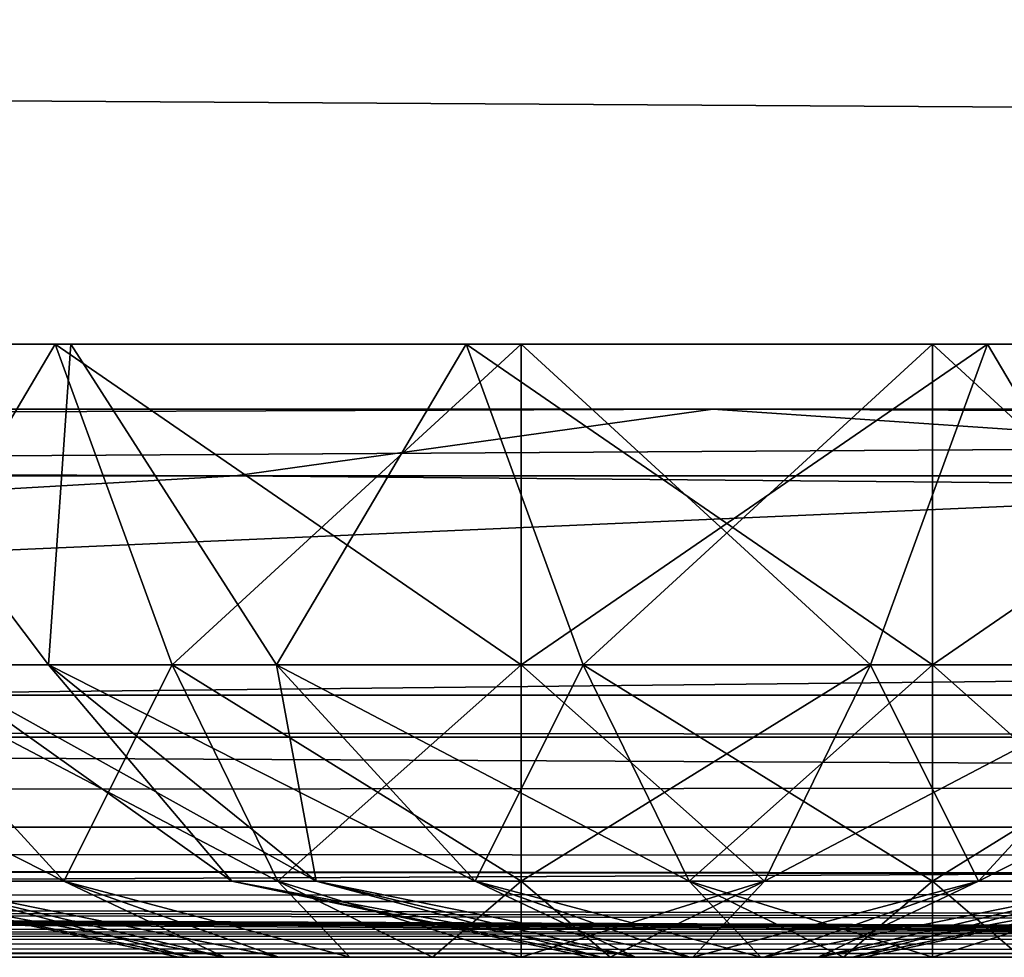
# Model space of a CAD drawing. Header units: millimetres. Extents: x -125 to 125, y -4 to 53.
# Tile 51 of 140: x -52.67 to -50.87, y -2 to -0.29. Entities that reach past the tile are written whole.
import ezdxf

# ---------------------------------------------------------------- set-up
doc = ezdxf.new("R2010")
doc.units = ezdxf.units.MM
doc.header["$LTSCALE"] = 65.185185
for name, color, linetype in [('1', 7, 'CONTINUOUS'), ('14', 7, 'CONTINUOUS'), ('172', 7, 'CONTINUOUS'), ('173', 7, 'CONTINUOUS'), ('174', 7, 'CONTINUOUS'), ('18', 7, 'CONTINUOUS'), ('20', 7, 'CONTINUOUS'), ('205', 7, 'CONTINUOUS'), ('207', 7, 'CONTINUOUS'), ('209', 7, 'CONTINUOUS'), ('211', 7, 'CONTINUOUS'), ('221', 7, 'CONTINUOUS'), ('222', 7, 'CONTINUOUS'), ('223', 7, 'CONTINUOUS'), ('233', 7, 'CONTINUOUS'), ('234', 7, 'CONTINUOUS'), ('235', 7, 'CONTINUOUS'), ('4', 7, 'CONTINUOUS'), ('6', 7, 'CONTINUOUS')]:
    doc.layers.add(name, color=color, linetype=linetype)

msp = doc.modelspace()

# ---------------------------------------------------------------- linework, layer by layer
at = {"layer": '1', "color": 7, "linetype": 'Continuous'}
for points in [[(-123.8345, -2, -124.334), (-41.8745, -2, -124.334), (-122.9176, -2, -122.9176), (-123.8345, -2, -124.334)], [(-42.0544, -2, 123.1456), (-123.8345, -2, 124.334), (-68.5248, -2, 122.5202), (-42.0544, -2, 123.1456)], [(-42.0544, -2, 123.762), (-123.8345, -2, 124.334), (-42.0544, -2, 123.1456), (-42.0544, -2, 123.762)], [(-42.0073, -2, 124.0654), (-123.8345, -2, 124.334), (-42.0544, -2, 123.762), (-42.0073, -2, 124.0654)], [(-41.8745, -2, 124.334), (-123.8345, -2, 124.334), (-42.0073, -2, 124.0654), (-41.8745, -2, 124.334)], [(-122.9176, -2, -122.9176), (-41.8745, -2, -124.334), (-95.8564, -2, -122.6916), (-122.9176, -2, -122.9176)], [(-95.8564, -2, -122.6916), (-41.8745, -2, -124.334), (-68.7932, -2, -122.5215), (-95.8564, -2, -122.6916)], [(-41.9694, -2, -122.742), (-68.7932, -2, -122.5215), (-42.0544, -2, -123.1456), (-41.9694, -2, -122.742)], [(-41.7281, -2, -122.4074), (-68.7932, -2, -122.5215), (-41.9694, -2, -122.742), (-41.7281, -2, -122.4074)], [(-42.0094, -2, -124.0587), (-42.0544, -2, -123.762), (-68.7932, -2, -122.5215), (-42.0094, -2, -124.0587)], [(-68.7932, -2, -122.5215), (-42.0544, -2, -123.762), (-42.0544, -2, -123.1456), (-68.7932, -2, -122.5215)], [(-41.8745, -2, -124.334), (-42.0094, -2, -124.0587), (-68.7932, -2, -122.5215), (-41.8745, -2, -124.334)], [(-41.9694, -2, 122.742), (-42.0544, -2, 123.1456), (-68.5248, -2, 122.5202), (-41.9694, -2, 122.742)], [(-41.7281, -2, 122.4074), (-41.9694, -2, 122.742), (-68.5248, -2, 122.5202), (-41.7281, -2, 122.4074)]]:
    msp.add_3dface(points, dxfattribs=at)
at = {"layer": '14', "color": 7, "linetype": 'Continuous'}
for points in [[(-123.8345, -1.5218, -124.8336), (123.8345, -1.5218, -124.8336), (123.8345, -1.7623, -124.7597), (-123.8345, -1.5218, -124.8336)], [(-123.8345, -1.5218, -124.8336), (123.8345, -1.7623, -124.7597), (-123.8345, -1.7623, -124.7597), (-123.8345, -1.5218, -124.8336)], [(123.8345, -1.7623, -124.7597), (123.8345, -1.9366, -124.5777), (-123.8345, -1.7623, -124.7597), (123.8345, -1.7623, -124.7597)], [(41.0668, -1.9508, -124.5504), (38.9332, -1.9508, -124.5504), (-123.8345, -1.7623, -124.7597), (41.0668, -1.9508, -124.5504)], [(123.8345, -1.9366, -124.5777), (41.0668, -1.9508, -124.5504), (-123.8345, -1.7623, -124.7597), (123.8345, -1.9366, -124.5777)], [(-123.8345, -1.9366, -124.5777), (-123.8345, -1.7623, -124.7597), (-41.0668, -1.9508, -124.5504), (-123.8345, -1.9366, -124.5777)], [(-38.9332, -1.9508, -124.5504), (-41.0668, -1.9508, -124.5504), (-123.8345, -1.7623, -124.7597), (-38.9332, -1.9508, -124.5504)], [(38.9332, -1.9508, -124.5504), (-38.9332, -1.9508, -124.5504), (-123.8345, -1.7623, -124.7597), (38.9332, -1.9508, -124.5504)], [(-41.8745, -2, -124.334), (-123.8345, -1.9366, -124.5777), (-41.7134, -1.9917, -124.425), (-41.8745, -2, -124.334)], [(-41.8745, -2, -124.334), (-123.8345, -2, -124.334), (-123.8345, -1.9366, -124.5777), (-41.8745, -2, -124.334)], [(-41.2741, -1.9561, -124.539), (-123.8345, -1.9366, -124.5777), (-41.0668, -1.9508, -124.5504), (-41.2741, -1.9561, -124.539)], [(-41.4902, -1.9714, -124.5008), (-123.8345, -1.9366, -124.5777), (-41.2741, -1.9561, -124.539), (-41.4902, -1.9714, -124.5008)], [(-41.7134, -1.9917, -124.425), (-123.8345, -1.9366, -124.5777), (-41.4902, -1.9714, -124.5008), (-41.7134, -1.9917, -124.425)]]:
    msp.add_3dface(points, dxfattribs=at)
at = {"layer": '172', "color": 7, "linetype": 'Continuous'}
for points in [[(-52.3756, -2, -45.5), (-52.3542, -2, -45.6619), (-52.3542, -2, -45.3381), (-52.3756, -2, -45.5)], [(-52.3542, -2, -45.6619), (-52.2917, -2, -45.8128), (-52.3542, -2, -45.3381), (-52.3542, -2, -45.6619)], [(-52.3542, -2, -45.3381), (-52.2917, -2, -45.8128), (-52.2917, -2, -45.1872), (-52.3542, -2, -45.3381)], [(-52.2917, -2, -45.8128), (-52.1923, -2, -45.9423), (-52.2917, -2, -45.1872), (-52.2917, -2, -45.8128)], [(-52.2917, -2, -45.1872), (-52.1923, -2, -45.9423), (-52.1923, -2, -45.0577), (-52.2917, -2, -45.1872)], [(-52.1923, -2, -45.0577), (-52.0628, -2, -46.0417), (-52.0628, -2, -44.9583), (-52.1923, -2, -45.0577)], [(-52.1923, -2, -45.9423), (-52.0628, -2, -46.0417), (-52.1923, -2, -45.0577), (-52.1923, -2, -45.9423)], [(-52.0628, -2, -46.0417), (-51.9119, -2, -46.1042), (-52.0628, -2, -44.9583), (-52.0628, -2, -46.0417)], [(-52.0628, -2, -44.9583), (-51.9119, -2, -46.1042), (-51.9119, -2, -44.8958), (-52.0628, -2, -44.9583)], [(-51.9119, -2, -46.1042), (-51.75, -2, -46.1256), (-51.9119, -2, -44.8958), (-51.9119, -2, -46.1042)], [(-51.9119, -2, -44.8958), (-51.75, -2, -46.1256), (-51.75, -2, -44.8744), (-51.9119, -2, -44.8958)], [(-51.5881, -2, -44.8958), (-51.75, -2, -44.8744), (-51.5881, -2, -46.1042), (-51.5881, -2, -44.8958)], [(-51.75, -2, -44.8744), (-51.75, -2, -46.1256), (-51.5881, -2, -46.1042), (-51.75, -2, -44.8744)], [(-51.4372, -2, -46.0417), (-51.5881, -2, -44.8958), (-51.5881, -2, -46.1042), (-51.4372, -2, -46.0417)], [(-51.4372, -2, -44.9583), (-51.5881, -2, -44.8958), (-51.4372, -2, -46.0417), (-51.4372, -2, -44.9583)], [(-51.3077, -2, -45.9423), (-51.4372, -2, -44.9583), (-51.4372, -2, -46.0417), (-51.3077, -2, -45.9423)], [(-51.3077, -2, -45.0577), (-51.4372, -2, -44.9583), (-51.3077, -2, -45.9423), (-51.3077, -2, -45.0577)], [(-51.2083, -2, -45.1872), (-51.3077, -2, -45.0577), (-51.2083, -2, -45.8128), (-51.2083, -2, -45.1872)], [(-51.2083, -2, -45.8128), (-51.3077, -2, -45.0577), (-51.3077, -2, -45.9423), (-51.2083, -2, -45.8128)], [(-51.1458, -2, -45.6619), (-51.2083, -2, -45.1872), (-51.2083, -2, -45.8128), (-51.1458, -2, -45.6619)], [(-51.1458, -2, -45.3381), (-51.2083, -2, -45.1872), (-51.1458, -2, -45.6619), (-51.1458, -2, -45.3381)], [(-51.1244, -2, -45.5), (-51.1458, -2, -45.3381), (-51.1458, -2, -45.6619), (-51.1244, -2, -45.5)]]:
    msp.add_3dface(points, dxfattribs=at)
at = {"layer": '173', "color": 7, "linetype": 'Continuous'}
for points in [[(-51.75, -0.8814, -43.277), (-51.1131, -1.4666, -43.7502), (-50.8993, -0.8814, -43.4462), (-51.75, -0.8814, -43.277)], [(-51.1131, -1.4666, -47.2498), (-51.75, -1.4666, -47.3621), (-50.8993, -0.8814, -47.5538), (-51.1131, -1.4666, -47.2498)], [(-51.75, -1.4666, -47.3621), (-51.75, -0.8814, -47.723), (-50.8993, -0.8814, -47.5538), (-51.75, -1.4666, -47.3621)], [(-51.75, -1.4666, -43.6379), (-51.1131, -1.4666, -43.7502), (-51.75, -0.8814, -43.277), (-51.75, -1.4666, -43.6379)], [(-50.5531, -1.4666, -46.9264), (-51.1131, -1.4666, -47.2498), (-50.8993, -0.8814, -47.5538), (-50.5531, -1.4666, -46.9264)], [(-51.1131, -1.4666, -43.7502), (-50.5531, -1.4666, -44.0736), (-50.8993, -0.8814, -43.4462), (-51.1131, -1.4666, -43.7502)], [(-50.8993, -0.8814, -43.4462), (-50.5531, -1.4666, -44.0736), (-50.1781, -0.8814, -43.9281), (-50.8993, -0.8814, -43.4462)], [(-50.1781, -0.8814, -47.0719), (-50.5531, -1.4666, -46.9264), (-50.8993, -0.8814, -47.5538), (-50.1781, -0.8814, -47.0719)], [(-51.306, -1.8612, -46.72), (-51.75, -1.8612, -46.7983), (-51.1131, -1.4666, -47.2498), (-51.306, -1.8612, -46.72)], [(-51.75, -1.4666, -43.6379), (-51.306, -1.8612, -44.28), (-51.1131, -1.4666, -43.7502), (-51.75, -1.4666, -43.6379)], [(-51.75, -1.8612, -46.7983), (-51.75, -1.4666, -47.3621), (-51.1131, -1.4666, -47.2498), (-51.75, -1.8612, -46.7983)], [(-51.75, -1.8612, -44.2017), (-51.306, -1.8612, -44.28), (-51.75, -1.4666, -43.6379), (-51.75, -1.8612, -44.2017)], [(-50.5531, -1.4666, -46.9264), (-51.306, -1.8612, -46.72), (-51.1131, -1.4666, -47.2498), (-50.5531, -1.4666, -46.9264)], [(-50.9155, -1.8612, -46.4945), (-51.306, -1.8612, -46.72), (-50.5531, -1.4666, -46.9264), (-50.9155, -1.8612, -46.4945)], [(-51.306, -1.8612, -44.28), (-50.9155, -1.8612, -44.5055), (-51.1131, -1.4666, -43.7502), (-51.306, -1.8612, -44.28)], [(-51.1131, -1.4666, -43.7502), (-50.9155, -1.8612, -44.5055), (-50.5531, -1.4666, -44.0736), (-51.1131, -1.4666, -43.7502)], [(-50.1374, -1.4666, -46.431), (-50.9155, -1.8612, -46.4945), (-50.5531, -1.4666, -46.9264), (-50.1374, -1.4666, -46.431)], [(-50.6257, -1.8612, -46.1491), (-50.9155, -1.8612, -46.4945), (-50.1374, -1.4666, -46.431), (-50.6257, -1.8612, -46.1491)], [(-50.9155, -1.8612, -44.5055), (-50.6257, -1.8612, -44.8509), (-50.5531, -1.4666, -44.0736), (-50.9155, -1.8612, -44.5055)], [(-51.306, -1.8612, -46.72), (-51.75, -2, -46.1256), (-51.75, -1.8612, -46.7983), (-51.306, -1.8612, -46.72)], [(-51.5881, -2, -46.1042), (-51.75, -2, -46.1256), (-51.306, -1.8612, -46.72), (-51.5881, -2, -46.1042)], [(-51.75, -1.8612, -44.2017), (-51.5881, -2, -44.8958), (-51.306, -1.8612, -44.28), (-51.75, -1.8612, -44.2017)], [(-51.75, -2, -44.8744), (-51.5881, -2, -44.8958), (-51.75, -1.8612, -44.2017), (-51.75, -2, -44.8744)], [(-51.4372, -2, -46.0417), (-51.5881, -2, -46.1042), (-51.306, -1.8612, -46.72), (-51.4372, -2, -46.0417)], [(-51.5881, -2, -44.8958), (-51.4372, -2, -44.9583), (-51.306, -1.8612, -44.28), (-51.5881, -2, -44.8958)], [(-51.3077, -2, -45.9423), (-51.4372, -2, -46.0417), (-50.9155, -1.8612, -46.4945), (-51.3077, -2, -45.9423)], [(-50.9155, -1.8612, -46.4945), (-51.4372, -2, -46.0417), (-51.306, -1.8612, -46.72), (-50.9155, -1.8612, -46.4945)], [(-51.306, -1.8612, -44.28), (-51.4372, -2, -44.9583), (-50.9155, -1.8612, -44.5055), (-51.306, -1.8612, -44.28)], [(-51.4372, -2, -44.9583), (-51.3077, -2, -45.0577), (-50.9155, -1.8612, -44.5055), (-51.4372, -2, -44.9583)], [(-50.6257, -1.8612, -46.1491), (-51.3077, -2, -45.9423), (-50.9155, -1.8612, -46.4945), (-50.6257, -1.8612, -46.1491)], [(-51.2083, -2, -45.8128), (-51.3077, -2, -45.9423), (-50.6257, -1.8612, -46.1491), (-51.2083, -2, -45.8128)], [(-51.3077, -2, -45.0577), (-51.2083, -2, -45.1872), (-50.9155, -1.8612, -44.5055), (-51.3077, -2, -45.0577)], [(-50.4715, -1.8612, -45.7254), (-51.2083, -2, -45.8128), (-50.6257, -1.8612, -46.1491), (-50.4715, -1.8612, -45.7254)], [(-51.1458, -2, -45.6619), (-51.2083, -2, -45.8128), (-50.4715, -1.8612, -45.7254), (-51.1458, -2, -45.6619)], [(-50.9155, -1.8612, -44.5055), (-51.2083, -2, -45.1872), (-50.6257, -1.8612, -44.8509), (-50.9155, -1.8612, -44.5055)], [(-51.2083, -2, -45.1872), (-51.1458, -2, -45.3381), (-50.6257, -1.8612, -44.8509), (-51.2083, -2, -45.1872)], [(-50.6257, -1.8612, -44.8509), (-51.1458, -2, -45.3381), (-50.4715, -1.8612, -45.2746), (-50.6257, -1.8612, -44.8509)], [(-51.1458, -2, -45.3381), (-51.1244, -2, -45.5), (-50.4715, -1.8612, -45.2746), (-51.1458, -2, -45.3381)], [(-51.1244, -2, -45.5), (-51.1458, -2, -45.6619), (-50.4715, -1.8612, -45.7254), (-51.1244, -2, -45.5)], [(-50.4715, -1.8612, -45.2746), (-51.1244, -2, -45.5), (-50.4715, -1.8612, -45.7254), (-50.4715, -1.8612, -45.2746)]]:
    msp.add_3dface(points, dxfattribs=at)
at = {"layer": '174', "color": 7, "linetype": 'Continuous'}
for points in [[(-52.6007, -0.8814, -47.5538), (-52.9469, -1.4666, -46.9264), (-53.3219, -0.8814, -47.0719), (-52.6007, -0.8814, -47.5538)], [(-53.3219, -0.8814, -43.9281), (-52.9469, -1.4666, -44.0736), (-52.6007, -0.8814, -43.4462), (-53.3219, -0.8814, -43.9281)], [(-52.3869, -1.4666, -47.2498), (-52.9469, -1.4666, -46.9264), (-52.6007, -0.8814, -47.5538), (-52.3869, -1.4666, -47.2498)], [(-52.9469, -1.4666, -44.0736), (-52.3869, -1.4666, -43.7502), (-52.6007, -0.8814, -43.4462), (-52.9469, -1.4666, -44.0736)], [(-51.75, -1.4666, -43.6379), (-51.75, -0.8814, -43.277), (-52.6007, -0.8814, -43.4462), (-51.75, -1.4666, -43.6379)], [(-52.3869, -1.4666, -43.7502), (-51.75, -1.4666, -43.6379), (-52.6007, -0.8814, -43.4462), (-52.3869, -1.4666, -43.7502)], [(-51.75, -0.8814, -47.723), (-52.3869, -1.4666, -47.2498), (-52.6007, -0.8814, -47.5538), (-51.75, -0.8814, -47.723)], [(-51.75, -0.8814, -47.723), (-51.75, -1.4666, -47.3621), (-52.3869, -1.4666, -47.2498), (-51.75, -0.8814, -47.723)], [(-53.3626, -1.4666, -44.569), (-52.5845, -1.8612, -44.5055), (-52.9469, -1.4666, -44.0736), (-53.3626, -1.4666, -44.569)], [(-52.8743, -1.8612, -44.8509), (-52.5845, -1.8612, -44.5055), (-53.3626, -1.4666, -44.569), (-52.8743, -1.8612, -44.8509)], [(-52.9469, -1.4666, -44.0736), (-52.194, -1.8612, -44.28), (-52.3869, -1.4666, -43.7502), (-52.9469, -1.4666, -44.0736)], [(-52.5845, -1.8612, -46.4945), (-52.8743, -1.8612, -46.1491), (-52.9469, -1.4666, -46.9264), (-52.5845, -1.8612, -46.4945)], [(-52.3869, -1.4666, -47.2498), (-52.5845, -1.8612, -46.4945), (-52.9469, -1.4666, -46.9264), (-52.3869, -1.4666, -47.2498)], [(-52.5845, -1.8612, -44.5055), (-52.194, -1.8612, -44.28), (-52.9469, -1.4666, -44.0736), (-52.5845, -1.8612, -44.5055)], [(-52.194, -1.8612, -46.72), (-52.5845, -1.8612, -46.4945), (-52.3869, -1.4666, -47.2498), (-52.194, -1.8612, -46.72)], [(-51.75, -1.4666, -47.3621), (-52.194, -1.8612, -46.72), (-52.3869, -1.4666, -47.2498), (-51.75, -1.4666, -47.3621)], [(-52.194, -1.8612, -44.28), (-51.75, -1.8612, -44.2017), (-52.3869, -1.4666, -43.7502), (-52.194, -1.8612, -44.28)], [(-51.75, -1.8612, -44.2017), (-51.75, -1.4666, -43.6379), (-52.3869, -1.4666, -43.7502), (-51.75, -1.8612, -44.2017)], [(-51.75, -1.4666, -47.3621), (-51.75, -1.8612, -46.7983), (-52.194, -1.8612, -46.72), (-51.75, -1.4666, -47.3621)], [(-52.3756, -2, -45.5), (-52.3542, -2, -45.3381), (-53.0285, -1.8612, -45.2746), (-52.3756, -2, -45.5)], [(-52.8743, -1.8612, -46.1491), (-52.3542, -2, -45.6619), (-53.0285, -1.8612, -45.7254), (-52.8743, -1.8612, -46.1491)], [(-52.3542, -2, -45.6619), (-52.3756, -2, -45.5), (-53.0285, -1.8612, -45.7254), (-52.3542, -2, -45.6619)], [(-53.0285, -1.8612, -45.7254), (-52.3756, -2, -45.5), (-53.0285, -1.8612, -45.2746), (-53.0285, -1.8612, -45.7254)], [(-53.0285, -1.8612, -45.2746), (-52.2917, -2, -45.1872), (-52.8743, -1.8612, -44.8509), (-53.0285, -1.8612, -45.2746)], [(-52.3542, -2, -45.3381), (-52.2917, -2, -45.1872), (-53.0285, -1.8612, -45.2746), (-52.3542, -2, -45.3381)], [(-52.5845, -1.8612, -46.4945), (-52.2917, -2, -45.8128), (-52.8743, -1.8612, -46.1491), (-52.5845, -1.8612, -46.4945)], [(-52.2917, -2, -45.8128), (-52.3542, -2, -45.6619), (-52.8743, -1.8612, -46.1491), (-52.2917, -2, -45.8128)], [(-52.8743, -1.8612, -44.8509), (-52.1923, -2, -45.0577), (-52.5845, -1.8612, -44.5055), (-52.8743, -1.8612, -44.8509)], [(-52.2917, -2, -45.1872), (-52.1923, -2, -45.0577), (-52.8743, -1.8612, -44.8509), (-52.2917, -2, -45.1872)], [(-52.1923, -2, -45.9423), (-52.2917, -2, -45.8128), (-52.5845, -1.8612, -46.4945), (-52.1923, -2, -45.9423)], [(-52.194, -1.8612, -46.72), (-52.0628, -2, -46.0417), (-52.5845, -1.8612, -46.4945), (-52.194, -1.8612, -46.72)], [(-52.0628, -2, -46.0417), (-52.1923, -2, -45.9423), (-52.5845, -1.8612, -46.4945), (-52.0628, -2, -46.0417)], [(-52.5845, -1.8612, -44.5055), (-52.0628, -2, -44.9583), (-52.194, -1.8612, -44.28), (-52.5845, -1.8612, -44.5055)], [(-52.1923, -2, -45.0577), (-52.0628, -2, -44.9583), (-52.5845, -1.8612, -44.5055), (-52.1923, -2, -45.0577)], [(-51.75, -1.8612, -46.7983), (-51.9119, -2, -46.1042), (-52.194, -1.8612, -46.72), (-51.75, -1.8612, -46.7983)], [(-51.9119, -2, -46.1042), (-52.0628, -2, -46.0417), (-52.194, -1.8612, -46.72), (-51.9119, -2, -46.1042)], [(-51.75, -2, -44.8744), (-51.75, -1.8612, -44.2017), (-52.194, -1.8612, -44.28), (-51.75, -2, -44.8744)], [(-51.9119, -2, -44.8958), (-51.75, -2, -44.8744), (-52.194, -1.8612, -44.28), (-51.9119, -2, -44.8958)], [(-52.0628, -2, -44.9583), (-51.9119, -2, -44.8958), (-52.194, -1.8612, -44.28), (-52.0628, -2, -44.9583)], [(-51.75, -2, -46.1256), (-51.9119, -2, -46.1042), (-51.75, -1.8612, -46.7983), (-51.75, -2, -46.1256)]]:
    msp.add_3dface(points, dxfattribs=at)
at = {"layer": '18', "color": 7, "linetype": 'Continuous'}
for points in [[(123.8345, -1.5218, 124.8336), (-123.8345, -1.5218, 124.8336), (-123.8345, -1.7623, 124.7597), (123.8345, -1.5218, 124.8336)], [(123.8345, -1.5218, 124.8336), (-123.8345, -1.7623, 124.7597), (123.8345, -1.7623, 124.7597), (123.8345, -1.5218, 124.8336)], [(-123.8345, -1.7623, 124.7597), (-123.8345, -1.9366, 124.5777), (123.8345, -1.7623, 124.7597), (-123.8345, -1.7623, 124.7597)], [(-123.8345, -1.9366, 124.5777), (-41.0668, -1.9508, 124.5504), (123.8345, -1.7623, 124.7597), (-123.8345, -1.9366, 124.5777)], [(-123.8345, -1.9366, 124.5777), (-123.8345, -2, 124.334), (-41.0668, -1.9508, 124.5504), (-123.8345, -1.9366, 124.5777)], [(-41.0668, -1.9508, 124.5504), (-123.8345, -2, 124.334), (-41.2731, -1.956, 124.5391), (-41.0668, -1.9508, 124.5504)], [(-41.2731, -1.956, 124.5391), (-123.8345, -2, 124.334), (-41.5021, -1.9724, 124.4978), (-41.2731, -1.956, 124.5391)], [(-41.5021, -1.9724, 124.4978), (-123.8345, -2, 124.334), (-41.7201, -1.9922, 124.422), (-41.5021, -1.9724, 124.4978)], [(-123.8345, -2, 124.334), (-41.8745, -2, 124.334), (-41.7201, -1.9922, 124.422), (-123.8345, -2, 124.334)]]:
    msp.add_3dface(points, dxfattribs=at)
at = {"layer": '20', "color": 7, "linetype": 'Continuous'}
for points in [[(17.1336, -1, 120.1095), (-120.6472, -1, 119.9336), (120.6472, -1, 119.9336), (17.1336, -1, 120.1095)], [(-17.1336, -1, -120.1095), (-120.6472, -1, -119.9336), (-120.5945, -1, -120.2479), (-17.1336, -1, -120.1095)], [(120.6472, -1, -119.9336), (-120.6472, -1, -119.9336), (-17.1336, -1, -120.1095), (120.6472, -1, -119.9336)], [(120.3783, -1, -85.6675), (-120.6472, -1, -119.9336), (120.6472, -1, -119.9336), (120.3783, -1, -85.6675)], [(-120.3783, -1, -85.6675), (-120.6472, -1, -119.9336), (120.3783, -1, -85.6675), (-120.3783, -1, -85.6675)], [(-17.1336, -1, 120.1095), (-120.6472, -1, 119.9336), (17.1336, -1, 120.1095), (-17.1336, -1, 120.1095)], [(-51.4007, -1, 120.1991), (-120.6472, -1, 119.9336), (-17.1336, -1, 120.1095), (-51.4007, -1, 120.1991)], [(-120.5945, -1, 120.2479), (-120.6472, -1, 119.9336), (-51.4007, -1, 120.1991), (-120.5945, -1, 120.2479)], [(-120.6472, -1, 119.9336), (-120.3783, -1, 85.6675), (120.6472, -1, 119.9336), (-120.6472, -1, 119.9336)], [(-51.4007, -1, -120.1991), (-17.1336, -1, -120.1095), (-120.5945, -1, -120.2479), (-51.4007, -1, -120.1991)], [(-85.6675, -1, 120.3783), (-120.5945, -1, 120.2479), (-51.4007, -1, 120.1991), (-85.6675, -1, 120.3783)], [(-85.6675, -1, -120.3783), (-51.4007, -1, -120.1991), (-120.5945, -1, -120.2479), (-85.6675, -1, -120.3783)], [(120.1991, -1, -51.4007), (-120.3783, -1, -85.6675), (120.3783, -1, -85.6675), (120.1991, -1, -51.4007)], [(-120.1991, -1, -51.4007), (-120.3783, -1, -85.6675), (120.1991, -1, -51.4007), (-120.1991, -1, -51.4007)], [(120.6472, -1, 119.9336), (-120.3783, -1, 85.6675), (120.3783, -1, 85.6675), (120.6472, -1, 119.9336)], [(-120.3783, -1, 85.6675), (-120.1991, -1, 51.4007), (120.3783, -1, 85.6675), (-120.3783, -1, 85.6675)], [(-120.1991, -1, 51.4007), (-120.1095, -1, 17.1336), (120.1991, -1, 51.4007), (-120.1991, -1, 51.4007)], [(120.1095, -1, -17.1336), (-120.1991, -1, -51.4007), (120.1991, -1, -51.4007), (120.1095, -1, -17.1336)], [(-120.1095, -1, -17.1336), (-120.1991, -1, -51.4007), (120.1095, -1, -17.1336), (-120.1095, -1, -17.1336)], [(120.3783, -1, 85.6675), (-120.1991, -1, 51.4007), (120.1991, -1, 51.4007), (120.3783, -1, 85.6675)], [(120.1095, -1, 17.1336), (-120.1095, -1, -17.1336), (120.1095, -1, -17.1336), (120.1095, -1, 17.1336)], [(-120.1095, -1, 17.1336), (-120.1095, -1, -17.1336), (120.1095, -1, 17.1336), (-120.1095, -1, 17.1336)], [(120.1991, -1, 51.4007), (-120.1095, -1, 17.1336), (120.1095, -1, 17.1336), (120.1991, -1, 51.4007)]]:
    msp.add_3dface(points, dxfattribs=at)
at = {"layer": '205', "color": 7, "linetype": 'Continuous'}
for points in [[(-85.6675, -1, 120.3783), (-51.4007, -1, 120.1991), (-84.8372, -1.1213, 120.4942), (-85.6675, -1, 120.3783)], [(-84.8372, -1.1213, 120.4942), (-51.4007, -1, 120.1991), (-49.5959, -1.1213, 120.3134), (-84.8372, -1.1213, 120.4942)], [(-51.4007, -1, 120.1991), (-17.1336, -1, 120.1095), (-49.5959, -1.1213, 120.3134), (-51.4007, -1, 120.1991)]]:
    msp.add_3dface(points, dxfattribs=at)
at = {"layer": '207', "color": 7, "linetype": 'Continuous'}
for points in [[(-52.2724, -1.1213, -120.3239), (-85.6675, -1, -120.3783), (-86.1635, -1.1213, -120.5029), (-52.2724, -1.1213, -120.3239)], [(-51.4007, -1, -120.1991), (-85.6675, -1, -120.3783), (-52.2724, -1.1213, -120.3239), (-51.4007, -1, -120.1991)], [(-18.381, -1.1213, -120.2325), (-51.4007, -1, -120.1991), (-52.2724, -1.1213, -120.3239), (-18.381, -1.1213, -120.2325)], [(-17.1336, -1, -120.1095), (-51.4007, -1, -120.1991), (-18.381, -1.1213, -120.2325), (-17.1336, -1, -120.1095)]]:
    msp.add_3dface(points, dxfattribs=at)
at = {"layer": '209', "color": 7, "linetype": 'Continuous'}
for points in [[(-52.2724, -1.1213, -120.3239), (-86.1635, -1.1213, -120.5029), (-60.452, -1.5981, -120.9804), (-52.2724, -1.1213, -120.3239)], [(-52.2724, -1.1213, -120.3239), (-60.452, -1.5981, -120.9804), (0, -1.5981, -120.8409), (-52.2724, -1.1213, -120.3239)], [(-18.381, -1.1213, -120.2325), (-52.2724, -1.1213, -120.3239), (0, -1.5981, -120.8409), (-18.381, -1.1213, -120.2325)], [(-60.9384, -1.898, -121.7069), (0, -1.898, -121.5652), (-60.452, -1.5981, -120.9804), (-60.9384, -1.898, -121.7069)], [(-60.452, -1.5981, -120.9804), (0, -1.898, -121.5652), (0, -1.5981, -120.8409), (-60.452, -1.5981, -120.9804)], [(-68.7932, -2, -122.5215), (-41.7281, -2, -122.4074), (-60.9384, -1.898, -121.7069), (-68.7932, -2, -122.5215)], [(-39.9999, -1.9921, -122.1848), (-38.9409, -1.9923, -122.1843), (-60.9384, -1.898, -121.7069), (-39.9999, -1.9921, -122.1848)], [(-41.0589, -1.9919, -122.1852), (-39.9999, -1.9921, -122.1848), (-60.9384, -1.898, -121.7069), (-41.0589, -1.9919, -122.1852)], [(-41.4151, -1.9955, -122.242), (-41.0589, -1.9919, -122.1852), (-60.9384, -1.898, -121.7069), (-41.4151, -1.9955, -122.242)], [(-41.4207, -1.9956, -122.2438), (-41.4151, -1.9955, -122.242), (-60.9384, -1.898, -121.7069), (-41.4207, -1.9956, -122.2438)], [(-41.7281, -2, -122.4074), (-41.4207, -1.9956, -122.2438), (-60.9384, -1.898, -121.7069), (-41.7281, -2, -122.4074)], [(-38.9409, -1.9923, -122.1843), (-12.7914, -2, -122.3471), (-60.9384, -1.898, -121.7069), (-38.9409, -1.9923, -122.1843)], [(-60.9384, -1.898, -121.7069), (-12.7914, -2, -122.3471), (0, -1.898, -121.5652), (-60.9384, -1.898, -121.7069)]]:
    msp.add_3dface(points, dxfattribs=at)
at = {"layer": '211', "color": 7, "linetype": 'Continuous'}
for points in [[(-84.8372, -1.1213, 120.4942), (-49.5959, -1.1213, 120.3134), (-60.452, -1.5981, 120.9804), (-84.8372, -1.1213, 120.4942)], [(-49.5959, -1.1213, 120.3134), (-15.4791, -1.1213, 120.2287), (-60.452, -1.5981, 120.9804), (-49.5959, -1.1213, 120.3134)], [(-15.4791, -1.1213, 120.2287), (0, -1.5981, 120.8409), (-60.452, -1.5981, 120.9804), (-15.4791, -1.1213, 120.2287)], [(0, -1.5981, 120.8409), (-60.9384, -1.898, 121.7069), (-60.452, -1.5981, 120.9804), (0, -1.5981, 120.8409)], [(0, -1.898, 121.5652), (-60.9384, -1.898, 121.7069), (0, -1.5981, 120.8409), (0, -1.898, 121.5652)], [(-41.7281, -2, 122.4074), (-68.5248, -2, 122.5202), (-60.9384, -1.898, 121.7069), (-41.7281, -2, 122.4074)], [(0, -1.898, 121.5652), (-41.0589, -1.9919, 122.1852), (-60.9384, -1.898, 121.7069), (0, -1.898, 121.5652)], [(-41.0589, -1.9919, 122.1852), (-41.4151, -1.9955, 122.2419), (-60.9384, -1.898, 121.7069), (-41.0589, -1.9919, 122.1852)], [(-41.4151, -1.9955, 122.2419), (-41.4259, -1.9957, 122.2456), (-60.9384, -1.898, 121.7069), (-41.4151, -1.9955, 122.2419)], [(-41.4259, -1.9957, 122.2456), (-41.7281, -2, 122.4074), (-60.9384, -1.898, 121.7069), (-41.4259, -1.9957, 122.2456)]]:
    msp.add_3dface(points, dxfattribs=at)
at = {"layer": '221', "color": 7, "linetype": 'Continuous'}
for points in [[(-51.6256, -2, 45), (-51.6042, -2, 44.8381), (-51.6042, -2, 45.1619), (-51.6256, -2, 45)], [(-51.6042, -2, 44.8381), (-51.5417, -2, 44.6872), (-51.6042, -2, 45.1619), (-51.6042, -2, 44.8381)], [(-51.6042, -2, 45.1619), (-51.5417, -2, 44.6872), (-51.5417, -2, 45.3128), (-51.6042, -2, 45.1619)], [(-51.5417, -2, 44.6872), (-51.4423, -2, 44.5577), (-51.5417, -2, 45.3128), (-51.5417, -2, 44.6872)], [(-51.5417, -2, 45.3128), (-51.4423, -2, 44.5577), (-51.4423, -2, 45.4423), (-51.5417, -2, 45.3128)], [(-51.4423, -2, 44.5577), (-51.3128, -2, 44.4583), (-51.4423, -2, 45.4423), (-51.4423, -2, 44.5577)], [(-51.4423, -2, 45.4423), (-51.3128, -2, 44.4583), (-51.3128, -2, 45.5417), (-51.4423, -2, 45.4423)], [(-51.3128, -2, 44.4583), (-51.1619, -2, 44.3958), (-51.3128, -2, 45.5417), (-51.3128, -2, 44.4583)], [(-51.3128, -2, 45.5417), (-51.1619, -2, 44.3958), (-51.1619, -2, 45.6042), (-51.3128, -2, 45.5417)], [(-51.1619, -2, 44.3958), (-51, -2, 44.3744), (-51.1619, -2, 45.6042), (-51.1619, -2, 44.3958)], [(-51.1619, -2, 45.6042), (-51, -2, 44.3744), (-51, -2, 45.6256), (-51.1619, -2, 45.6042)], [(-51, -2, 45.6256), (-51, -2, 44.3744), (-50.8381, -2, 44.3958), (-51, -2, 45.6256)], [(-50.8381, -2, 45.6042), (-51, -2, 45.6256), (-50.8381, -2, 44.3958), (-50.8381, -2, 45.6042)]]:
    msp.add_3dface(points, dxfattribs=at)
at = {"layer": '222', "color": 7, "linetype": 'Continuous'}
for points in [[(-51, -0.8814, 47.223), (-50.3631, -1.4666, 46.7498), (-50.1493, -0.8814, 47.0538), (-51, -0.8814, 47.223)], [(-51, -1.4666, 46.8621), (-50.3631, -1.4666, 46.7498), (-51, -0.8814, 47.223), (-51, -1.4666, 46.8621)], [(-51, -1.4666, 43.1379), (-51, -0.8814, 42.777), (-50.1493, -0.8814, 42.9462), (-51, -1.4666, 43.1379)], [(-50.3631, -1.4666, 43.2502), (-51, -1.4666, 43.1379), (-50.1493, -0.8814, 42.9462), (-50.3631, -1.4666, 43.2502)], [(-50.556, -1.8612, 43.78), (-51, -1.8612, 43.7017), (-50.3631, -1.4666, 43.2502), (-50.556, -1.8612, 43.78)], [(-51, -1.4666, 46.8621), (-50.556, -1.8612, 46.22), (-50.3631, -1.4666, 46.7498), (-51, -1.4666, 46.8621)], [(-51, -1.8612, 46.2983), (-50.556, -1.8612, 46.22), (-51, -1.4666, 46.8621), (-51, -1.8612, 46.2983)], [(-51, -1.8612, 43.7017), (-51, -1.4666, 43.1379), (-50.3631, -1.4666, 43.2502), (-51, -1.8612, 43.7017)], [(-51, -2, 45.6256), (-50.8381, -2, 45.6042), (-51, -1.8612, 46.2983), (-51, -2, 45.6256)], [(-50.556, -1.8612, 43.78), (-51, -2, 44.3744), (-51, -1.8612, 43.7017), (-50.556, -1.8612, 43.78)], [(-51, -1.8612, 46.2983), (-50.8381, -2, 45.6042), (-50.556, -1.8612, 46.22), (-51, -1.8612, 46.2983)], [(-50.8381, -2, 44.3958), (-51, -2, 44.3744), (-50.556, -1.8612, 43.78), (-50.8381, -2, 44.3958)]]:
    msp.add_3dface(points, dxfattribs=at)
at = {"layer": '223', "color": 7, "linetype": 'Continuous'}
for points in [[(-52.6126, -1.4666, 44.069), (-52.8338, -1.4666, 44.6767), (-53.0538, -0.8814, 44.1493), (-52.6126, -1.4666, 44.069)], [(-52.5719, -0.8814, 43.4281), (-52.6126, -1.4666, 44.069), (-53.0538, -0.8814, 44.1493), (-52.5719, -0.8814, 43.4281)], [(-52.8338, -1.4666, 45.3233), (-52.6126, -1.4666, 45.931), (-53.0538, -0.8814, 45.8507), (-52.8338, -1.4666, 45.3233)], [(-53.0538, -0.8814, 45.8507), (-52.6126, -1.4666, 45.931), (-52.5719, -0.8814, 46.5719), (-53.0538, -0.8814, 45.8507)], [(-52.1969, -1.4666, 43.5736), (-52.6126, -1.4666, 44.069), (-52.5719, -0.8814, 43.4281), (-52.1969, -1.4666, 43.5736)], [(-52.6126, -1.4666, 45.931), (-52.1969, -1.4666, 46.4264), (-52.5719, -0.8814, 46.5719), (-52.6126, -1.4666, 45.931)], [(-51.8507, -0.8814, 42.9462), (-52.1969, -1.4666, 43.5736), (-52.5719, -0.8814, 43.4281), (-51.8507, -0.8814, 42.9462)], [(-52.5719, -0.8814, 46.5719), (-52.1969, -1.4666, 46.4264), (-51.8507, -0.8814, 47.0538), (-52.5719, -0.8814, 46.5719)], [(-52.1969, -1.4666, 46.4264), (-51.6369, -1.4666, 46.7498), (-51.8507, -0.8814, 47.0538), (-52.1969, -1.4666, 46.4264)], [(-51.6369, -1.4666, 43.2502), (-52.1969, -1.4666, 43.5736), (-51.8507, -0.8814, 42.9462), (-51.6369, -1.4666, 43.2502)], [(-51, -0.8814, 42.777), (-51.6369, -1.4666, 43.2502), (-51.8507, -0.8814, 42.9462), (-51, -0.8814, 42.777)], [(-51.6369, -1.4666, 46.7498), (-51, -1.4666, 46.8621), (-51.8507, -0.8814, 47.0538), (-51.6369, -1.4666, 46.7498)], [(-51, -1.4666, 46.8621), (-51, -0.8814, 47.223), (-51.8507, -0.8814, 47.0538), (-51, -1.4666, 46.8621)], [(-51, -0.8814, 42.777), (-51, -1.4666, 43.1379), (-51.6369, -1.4666, 43.2502), (-51, -0.8814, 42.777)], [(-52.2785, -1.8612, 44.7746), (-52.2785, -1.8612, 45.2254), (-52.8338, -1.4666, 44.6767), (-52.2785, -1.8612, 44.7746)], [(-52.6126, -1.4666, 44.069), (-52.2785, -1.8612, 44.7746), (-52.8338, -1.4666, 44.6767), (-52.6126, -1.4666, 44.069)], [(-52.2785, -1.8612, 45.2254), (-52.1243, -1.8612, 45.6491), (-52.8338, -1.4666, 45.3233), (-52.2785, -1.8612, 45.2254)], [(-52.8338, -1.4666, 44.6767), (-52.2785, -1.8612, 45.2254), (-52.8338, -1.4666, 45.3233), (-52.8338, -1.4666, 44.6767)], [(-52.8338, -1.4666, 45.3233), (-52.1243, -1.8612, 45.6491), (-52.6126, -1.4666, 45.931), (-52.8338, -1.4666, 45.3233)], [(-52.1969, -1.4666, 43.5736), (-52.1243, -1.8612, 44.3509), (-52.6126, -1.4666, 44.069), (-52.1969, -1.4666, 43.5736)], [(-52.1243, -1.8612, 45.6491), (-51.8345, -1.8612, 45.9945), (-52.6126, -1.4666, 45.931), (-52.1243, -1.8612, 45.6491)], [(-52.1243, -1.8612, 44.3509), (-52.2785, -1.8612, 44.7746), (-52.6126, -1.4666, 44.069), (-52.1243, -1.8612, 44.3509)], [(-52.6126, -1.4666, 45.931), (-51.8345, -1.8612, 45.9945), (-52.1969, -1.4666, 46.4264), (-52.6126, -1.4666, 45.931)], [(-51.8345, -1.8612, 45.9945), (-51.444, -1.8612, 46.22), (-52.1969, -1.4666, 46.4264), (-51.8345, -1.8612, 45.9945)], [(-52.1969, -1.4666, 46.4264), (-51.444, -1.8612, 46.22), (-51.6369, -1.4666, 46.7498), (-52.1969, -1.4666, 46.4264)], [(-51.6369, -1.4666, 43.2502), (-51.8345, -1.8612, 44.0055), (-52.1969, -1.4666, 43.5736), (-51.6369, -1.4666, 43.2502)], [(-51.8345, -1.8612, 44.0055), (-52.1243, -1.8612, 44.3509), (-52.1969, -1.4666, 43.5736), (-51.8345, -1.8612, 44.0055)], [(-51.444, -1.8612, 43.78), (-51.8345, -1.8612, 44.0055), (-51.6369, -1.4666, 43.2502), (-51.444, -1.8612, 43.78)], [(-51, -1.4666, 43.1379), (-51.444, -1.8612, 43.78), (-51.6369, -1.4666, 43.2502), (-51, -1.4666, 43.1379)], [(-51.444, -1.8612, 46.22), (-51, -1.8612, 46.2983), (-51.6369, -1.4666, 46.7498), (-51.444, -1.8612, 46.22)], [(-51, -1.8612, 46.2983), (-51, -1.4666, 46.8621), (-51.6369, -1.4666, 46.7498), (-51, -1.8612, 46.2983)], [(-51, -1.4666, 43.1379), (-51, -1.8612, 43.7017), (-51.444, -1.8612, 43.78), (-51, -1.4666, 43.1379)], [(-51.6042, -2, 45.1619), (-51.5417, -2, 45.3128), (-52.2785, -1.8612, 45.2254), (-51.6042, -2, 45.1619)], [(-52.2785, -1.8612, 44.7746), (-51.6256, -2, 45), (-52.2785, -1.8612, 45.2254), (-52.2785, -1.8612, 44.7746)], [(-51.6256, -2, 45), (-51.6042, -2, 45.1619), (-52.2785, -1.8612, 45.2254), (-51.6256, -2, 45)], [(-52.1243, -1.8612, 44.3509), (-51.6042, -2, 44.8381), (-52.2785, -1.8612, 44.7746), (-52.1243, -1.8612, 44.3509)], [(-51.6042, -2, 44.8381), (-51.6256, -2, 45), (-52.2785, -1.8612, 44.7746), (-51.6042, -2, 44.8381)], [(-52.2785, -1.8612, 45.2254), (-51.5417, -2, 45.3128), (-52.1243, -1.8612, 45.6491), (-52.2785, -1.8612, 45.2254)], [(-51.5417, -2, 45.3128), (-51.4423, -2, 45.4423), (-52.1243, -1.8612, 45.6491), (-51.5417, -2, 45.3128)], [(-51.8345, -1.8612, 44.0055), (-51.5417, -2, 44.6872), (-52.1243, -1.8612, 44.3509), (-51.8345, -1.8612, 44.0055)], [(-51.5417, -2, 44.6872), (-51.6042, -2, 44.8381), (-52.1243, -1.8612, 44.3509), (-51.5417, -2, 44.6872)], [(-52.1243, -1.8612, 45.6491), (-51.4423, -2, 45.4423), (-51.8345, -1.8612, 45.9945), (-52.1243, -1.8612, 45.6491)], [(-51.4423, -2, 44.5577), (-51.5417, -2, 44.6872), (-51.8345, -1.8612, 44.0055), (-51.4423, -2, 44.5577)], [(-51.444, -1.8612, 43.78), (-51.3128, -2, 44.4583), (-51.8345, -1.8612, 44.0055), (-51.444, -1.8612, 43.78)], [(-51.3128, -2, 44.4583), (-51.4423, -2, 44.5577), (-51.8345, -1.8612, 44.0055), (-51.3128, -2, 44.4583)], [(-51.4423, -2, 45.4423), (-51.3128, -2, 45.5417), (-51.8345, -1.8612, 45.9945), (-51.4423, -2, 45.4423)], [(-51.8345, -1.8612, 45.9945), (-51.3128, -2, 45.5417), (-51.444, -1.8612, 46.22), (-51.8345, -1.8612, 45.9945)], [(-51, -1.8612, 43.7017), (-51.1619, -2, 44.3958), (-51.444, -1.8612, 43.78), (-51, -1.8612, 43.7017)], [(-51.1619, -2, 44.3958), (-51.3128, -2, 44.4583), (-51.444, -1.8612, 43.78), (-51.1619, -2, 44.3958)], [(-51.3128, -2, 45.5417), (-51.1619, -2, 45.6042), (-51.444, -1.8612, 46.22), (-51.3128, -2, 45.5417)], [(-51.1619, -2, 45.6042), (-51, -2, 45.6256), (-51.444, -1.8612, 46.22), (-51.1619, -2, 45.6042)], [(-51, -2, 45.6256), (-51, -1.8612, 46.2983), (-51.444, -1.8612, 46.22), (-51, -2, 45.6256)], [(-51, -2, 44.3744), (-51.1619, -2, 44.3958), (-51, -1.8612, 43.7017), (-51, -2, 44.3744)]]:
    msp.add_3dface(points, dxfattribs=at)
at = {"layer": '233', "color": 7, "linetype": 'Continuous'}
for points in [[(-51.6256, -2, -55.5), (-51.6042, -2, -55.6619), (-51.6042, -2, -55.3381), (-51.6256, -2, -55.5)], [(-51.6042, -2, -55.3381), (-51.5417, -2, -55.8128), (-51.5417, -2, -55.1872), (-51.6042, -2, -55.3381)], [(-51.6042, -2, -55.6619), (-51.5417, -2, -55.8128), (-51.6042, -2, -55.3381), (-51.6042, -2, -55.6619)], [(-51.5417, -2, -55.1872), (-51.4423, -2, -55.9423), (-51.4423, -2, -55.0577), (-51.5417, -2, -55.1872)], [(-51.5417, -2, -55.8128), (-51.4423, -2, -55.9423), (-51.5417, -2, -55.1872), (-51.5417, -2, -55.8128)], [(-51.4423, -2, -55.9423), (-51.3128, -2, -56.0417), (-51.4423, -2, -55.0577), (-51.4423, -2, -55.9423)], [(-51.4423, -2, -55.0577), (-51.3128, -2, -56.0417), (-51.3128, -2, -54.9583), (-51.4423, -2, -55.0577)], [(-51.3128, -2, -56.0417), (-51.1619, -2, -56.1042), (-51.3128, -2, -54.9583), (-51.3128, -2, -56.0417)], [(-51.3128, -2, -54.9583), (-51.1619, -2, -56.1042), (-51.1619, -2, -54.8958), (-51.3128, -2, -54.9583)], [(-51.1619, -2, -56.1042), (-51, -2, -56.1256), (-51.1619, -2, -54.8958), (-51.1619, -2, -56.1042)], [(-51.1619, -2, -54.8958), (-51, -2, -56.1256), (-51, -2, -54.8744), (-51.1619, -2, -54.8958)], [(-50.8381, -2, -54.8958), (-51, -2, -54.8744), (-50.8381, -2, -56.1042), (-50.8381, -2, -54.8958)], [(-51, -2, -54.8744), (-51, -2, -56.1256), (-50.8381, -2, -56.1042), (-51, -2, -54.8744)]]:
    msp.add_3dface(points, dxfattribs=at)
at = {"layer": '234', "color": 7, "linetype": 'Continuous'}
for points in [[(-51, -0.8814, -53.277), (-50.3631, -1.4666, -53.7502), (-50.1493, -0.8814, -53.4462), (-51, -0.8814, -53.277)], [(-51, -1.4666, -53.6379), (-50.3631, -1.4666, -53.7502), (-51, -0.8814, -53.277), (-51, -1.4666, -53.6379)], [(-51, -1.4666, -57.3621), (-51, -0.8814, -57.723), (-50.1493, -0.8814, -57.5538), (-51, -1.4666, -57.3621)], [(-50.3631, -1.4666, -57.2498), (-51, -1.4666, -57.3621), (-50.1493, -0.8814, -57.5538), (-50.3631, -1.4666, -57.2498)], [(-51, -1.4666, -53.6379), (-50.556, -1.8612, -54.28), (-50.3631, -1.4666, -53.7502), (-51, -1.4666, -53.6379)], [(-51, -1.8612, -54.2017), (-50.556, -1.8612, -54.28), (-51, -1.4666, -53.6379), (-51, -1.8612, -54.2017)], [(-51, -1.8612, -56.7983), (-51, -1.4666, -57.3621), (-50.3631, -1.4666, -57.2498), (-51, -1.8612, -56.7983)], [(-50.556, -1.8612, -56.72), (-51, -1.8612, -56.7983), (-50.3631, -1.4666, -57.2498), (-50.556, -1.8612, -56.72)], [(-51, -2, -54.8744), (-50.8381, -2, -54.8958), (-51, -1.8612, -54.2017), (-51, -2, -54.8744)], [(-51, -1.8612, -54.2017), (-50.8381, -2, -54.8958), (-50.556, -1.8612, -54.28), (-51, -1.8612, -54.2017)], [(-50.556, -1.8612, -56.72), (-51, -2, -56.1256), (-51, -1.8612, -56.7983), (-50.556, -1.8612, -56.72)], [(-50.8381, -2, -56.1042), (-51, -2, -56.1256), (-50.556, -1.8612, -56.72), (-50.8381, -2, -56.1042)]]:
    msp.add_3dface(points, dxfattribs=at)
at = {"layer": '235', "color": 7, "linetype": 'Continuous'}
for points in [[(-52.6126, -1.4666, -56.431), (-52.8338, -1.4666, -55.8233), (-53.0538, -0.8814, -56.3507), (-52.6126, -1.4666, -56.431)], [(-52.5719, -0.8814, -57.0719), (-52.6126, -1.4666, -56.431), (-53.0538, -0.8814, -56.3507), (-52.5719, -0.8814, -57.0719)], [(-52.8338, -1.4666, -55.1767), (-52.6126, -1.4666, -54.569), (-53.0538, -0.8814, -54.6493), (-52.8338, -1.4666, -55.1767)], [(-53.0538, -0.8814, -54.6493), (-52.6126, -1.4666, -54.569), (-52.5719, -0.8814, -53.9281), (-53.0538, -0.8814, -54.6493)], [(-52.1969, -1.4666, -56.9264), (-52.6126, -1.4666, -56.431), (-52.5719, -0.8814, -57.0719), (-52.1969, -1.4666, -56.9264)], [(-52.6126, -1.4666, -54.569), (-52.1969, -1.4666, -54.0736), (-52.5719, -0.8814, -53.9281), (-52.6126, -1.4666, -54.569)], [(-51.8507, -0.8814, -57.5538), (-52.1969, -1.4666, -56.9264), (-52.5719, -0.8814, -57.0719), (-51.8507, -0.8814, -57.5538)], [(-52.5719, -0.8814, -53.9281), (-52.1969, -1.4666, -54.0736), (-51.8507, -0.8814, -53.4462), (-52.5719, -0.8814, -53.9281)], [(-51.6369, -1.4666, -57.2498), (-52.1969, -1.4666, -56.9264), (-51.8507, -0.8814, -57.5538), (-51.6369, -1.4666, -57.2498)], [(-52.1969, -1.4666, -54.0736), (-51.6369, -1.4666, -53.7502), (-51.8507, -0.8814, -53.4462), (-52.1969, -1.4666, -54.0736)], [(-51, -0.8814, -57.723), (-51.6369, -1.4666, -57.2498), (-51.8507, -0.8814, -57.5538), (-51, -0.8814, -57.723)], [(-51.6369, -1.4666, -53.7502), (-51, -1.4666, -53.6379), (-51.8507, -0.8814, -53.4462), (-51.6369, -1.4666, -53.7502)], [(-51, -1.4666, -53.6379), (-51, -0.8814, -53.277), (-51.8507, -0.8814, -53.4462), (-51, -1.4666, -53.6379)], [(-51, -0.8814, -57.723), (-51, -1.4666, -57.3621), (-51.6369, -1.4666, -57.2498), (-51, -0.8814, -57.723)], [(-52.8338, -1.4666, -55.1767), (-52.1243, -1.8612, -54.8509), (-52.6126, -1.4666, -54.569), (-52.8338, -1.4666, -55.1767)], [(-52.2785, -1.8612, -55.7254), (-52.2785, -1.8612, -55.2746), (-52.8338, -1.4666, -55.8233), (-52.2785, -1.8612, -55.7254)], [(-52.6126, -1.4666, -56.431), (-52.2785, -1.8612, -55.7254), (-52.8338, -1.4666, -55.8233), (-52.6126, -1.4666, -56.431)], [(-52.2785, -1.8612, -55.2746), (-52.1243, -1.8612, -54.8509), (-52.8338, -1.4666, -55.1767), (-52.2785, -1.8612, -55.2746)], [(-52.8338, -1.4666, -55.8233), (-52.2785, -1.8612, -55.2746), (-52.8338, -1.4666, -55.1767), (-52.8338, -1.4666, -55.8233)], [(-52.6126, -1.4666, -54.569), (-51.8345, -1.8612, -54.5055), (-52.1969, -1.4666, -54.0736), (-52.6126, -1.4666, -54.569)], [(-52.1969, -1.4666, -56.9264), (-52.1243, -1.8612, -56.1491), (-52.6126, -1.4666, -56.431), (-52.1969, -1.4666, -56.9264)], [(-52.1243, -1.8612, -56.1491), (-52.2785, -1.8612, -55.7254), (-52.6126, -1.4666, -56.431), (-52.1243, -1.8612, -56.1491)], [(-52.1243, -1.8612, -54.8509), (-51.8345, -1.8612, -54.5055), (-52.6126, -1.4666, -54.569), (-52.1243, -1.8612, -54.8509)], [(-52.1969, -1.4666, -54.0736), (-51.444, -1.8612, -54.28), (-51.6369, -1.4666, -53.7502), (-52.1969, -1.4666, -54.0736)], [(-51.8345, -1.8612, -54.5055), (-51.444, -1.8612, -54.28), (-52.1969, -1.4666, -54.0736), (-51.8345, -1.8612, -54.5055)], [(-51.6369, -1.4666, -57.2498), (-51.8345, -1.8612, -56.4945), (-52.1969, -1.4666, -56.9264), (-51.6369, -1.4666, -57.2498)], [(-51.8345, -1.8612, -56.4945), (-52.1243, -1.8612, -56.1491), (-52.1969, -1.4666, -56.9264), (-51.8345, -1.8612, -56.4945)], [(-51.444, -1.8612, -56.72), (-51.8345, -1.8612, -56.4945), (-51.6369, -1.4666, -57.2498), (-51.444, -1.8612, -56.72)], [(-51, -1.4666, -57.3621), (-51.444, -1.8612, -56.72), (-51.6369, -1.4666, -57.2498), (-51, -1.4666, -57.3621)], [(-51.444, -1.8612, -54.28), (-51, -1.8612, -54.2017), (-51.6369, -1.4666, -53.7502), (-51.444, -1.8612, -54.28)], [(-51, -1.8612, -54.2017), (-51, -1.4666, -53.6379), (-51.6369, -1.4666, -53.7502), (-51, -1.8612, -54.2017)], [(-51, -1.4666, -57.3621), (-51, -1.8612, -56.7983), (-51.444, -1.8612, -56.72), (-51, -1.4666, -57.3621)], [(-51.6042, -2, -55.3381), (-51.5417, -2, -55.1872), (-52.2785, -1.8612, -55.2746), (-51.6042, -2, -55.3381)], [(-52.2785, -1.8612, -55.7254), (-51.6256, -2, -55.5), (-52.2785, -1.8612, -55.2746), (-52.2785, -1.8612, -55.7254)], [(-51.6256, -2, -55.5), (-51.6042, -2, -55.3381), (-52.2785, -1.8612, -55.2746), (-51.6256, -2, -55.5)], [(-52.1243, -1.8612, -56.1491), (-51.6042, -2, -55.6619), (-52.2785, -1.8612, -55.7254), (-52.1243, -1.8612, -56.1491)], [(-51.6042, -2, -55.6619), (-51.6256, -2, -55.5), (-52.2785, -1.8612, -55.7254), (-51.6042, -2, -55.6619)], [(-52.2785, -1.8612, -55.2746), (-51.5417, -2, -55.1872), (-52.1243, -1.8612, -54.8509), (-52.2785, -1.8612, -55.2746)], [(-51.5417, -2, -55.1872), (-51.4423, -2, -55.0577), (-52.1243, -1.8612, -54.8509), (-51.5417, -2, -55.1872)], [(-51.8345, -1.8612, -56.4945), (-51.5417, -2, -55.8128), (-52.1243, -1.8612, -56.1491), (-51.8345, -1.8612, -56.4945)], [(-51.5417, -2, -55.8128), (-51.6042, -2, -55.6619), (-52.1243, -1.8612, -56.1491), (-51.5417, -2, -55.8128)], [(-52.1243, -1.8612, -54.8509), (-51.4423, -2, -55.0577), (-51.8345, -1.8612, -54.5055), (-52.1243, -1.8612, -54.8509)], [(-51.4423, -2, -55.9423), (-51.5417, -2, -55.8128), (-51.8345, -1.8612, -56.4945), (-51.4423, -2, -55.9423)], [(-51.444, -1.8612, -56.72), (-51.3128, -2, -56.0417), (-51.8345, -1.8612, -56.4945), (-51.444, -1.8612, -56.72)], [(-51.3128, -2, -56.0417), (-51.4423, -2, -55.9423), (-51.8345, -1.8612, -56.4945), (-51.3128, -2, -56.0417)], [(-51.8345, -1.8612, -54.5055), (-51.3128, -2, -54.9583), (-51.444, -1.8612, -54.28), (-51.8345, -1.8612, -54.5055)], [(-51.4423, -2, -55.0577), (-51.3128, -2, -54.9583), (-51.8345, -1.8612, -54.5055), (-51.4423, -2, -55.0577)], [(-51, -1.8612, -56.7983), (-51.1619, -2, -56.1042), (-51.444, -1.8612, -56.72), (-51, -1.8612, -56.7983)], [(-51.1619, -2, -56.1042), (-51.3128, -2, -56.0417), (-51.444, -1.8612, -56.72), (-51.1619, -2, -56.1042)], [(-51, -2, -54.8744), (-51, -1.8612, -54.2017), (-51.444, -1.8612, -54.28), (-51, -2, -54.8744)], [(-51.1619, -2, -54.8958), (-51, -2, -54.8744), (-51.444, -1.8612, -54.28), (-51.1619, -2, -54.8958)], [(-51.3128, -2, -54.9583), (-51.1619, -2, -54.8958), (-51.444, -1.8612, -54.28), (-51.3128, -2, -54.9583)], [(-51, -2, -56.1256), (-51.1619, -2, -56.1042), (-51, -1.8612, -56.7983), (-51, -2, -56.1256)]]:
    msp.add_3dface(points, dxfattribs=at)
at = {"layer": '4', "color": 7, "linetype": 'Continuous'}
for points in [[(123.901, 0, 124.9), (-123.901, 0, 124.9), (123.8345, -1.5218, 124.8336), (123.901, 0, 124.9)], [(123.8345, -1.5218, 124.8336), (-123.901, 0, 124.9), (-123.8345, -1.5218, 124.8336), (123.8345, -1.5218, 124.8336)]]:
    msp.add_3dface(points, dxfattribs=at)
at = {"layer": '6', "color": 7, "linetype": 'Continuous'}
for points in [[(-123.901, 0, -124.9), (123.901, 0, -124.9), (-123.8345, -1.5218, -124.8336), (-123.901, 0, -124.9)], [(-123.8345, -1.5218, -124.8336), (123.901, 0, -124.9), (123.8345, -1.5218, -124.8336), (-123.8345, -1.5218, -124.8336)]]:
    msp.add_3dface(points, dxfattribs=at)

doc.saveas('drawing.dxf')
